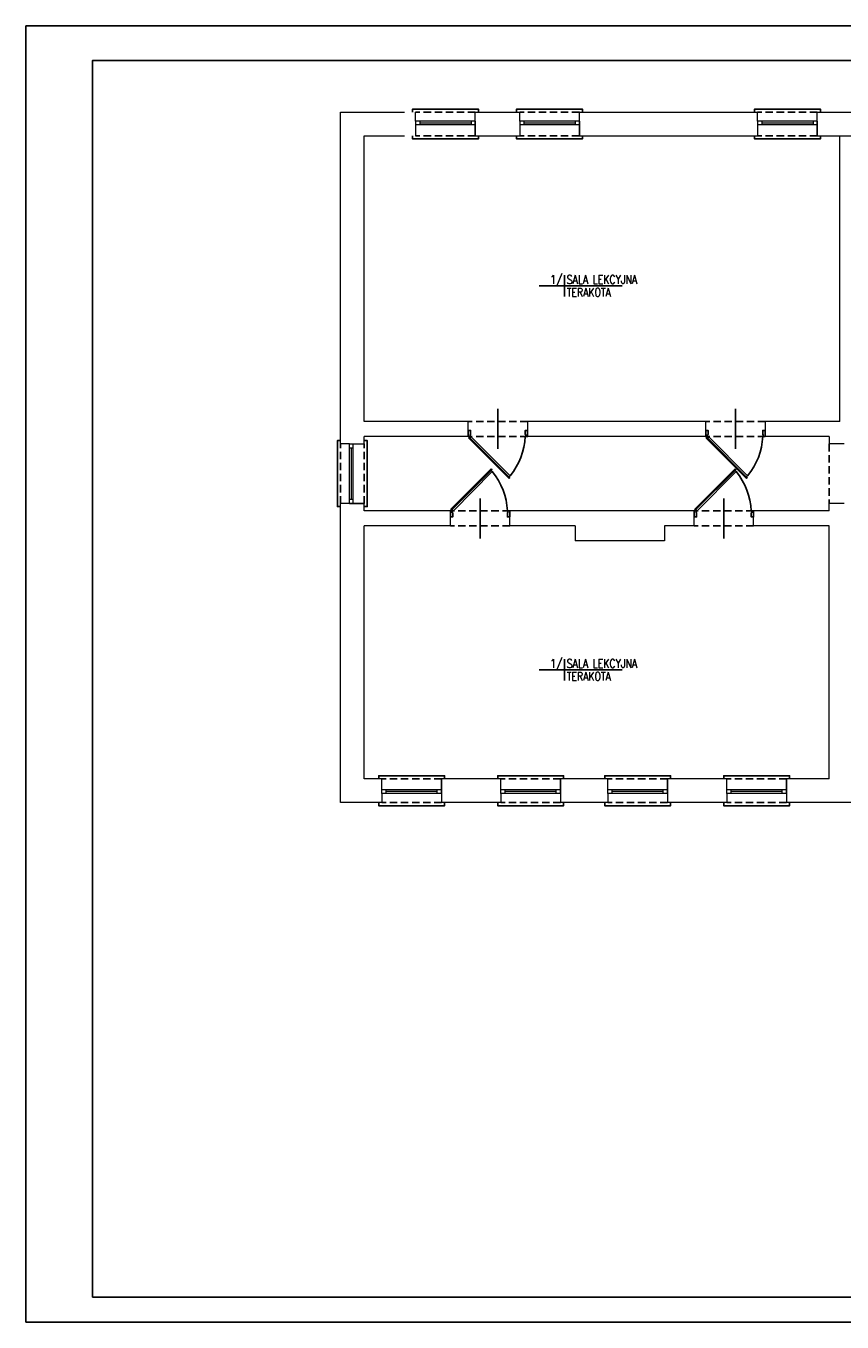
# Model space of a CAD drawing. Header units: millimetres. Extents: x -2603 to 1446, y -6775 to 6616.
# Tile 69 of 75: x -2411 to -1007, y 1948 to 4176. Entities that reach past the tile are written whole.
import ezdxf
from ezdxf.enums import TextEntityAlignment as Align

# ---------------------------------------------------------------- set-up
doc = ezdxf.new("R2010")
doc.units = ezdxf.units.MM
doc.linetypes.add('DASHED', pattern=[19.05, 12.7, -6.35])
doc.layers.get('0').update_dxf_attribs({"color": 252})
for name, color, linetype in [('1-OPIS-POM', 252, 'Continuous'), ('I-DRZWI', 252, 'Continuous'), ('I-NAD', 252, 'DASHED'), ('I-SCIANA', 252, 'Continuous'), ('I-WIDOK', 252, 'Continuous'), ('TABELKA', 252, 'Continuous')]:
    doc.layers.add(name, color=color, linetype=linetype)
doc.layers.add('I-OKNA', color=252, linetype='Continuous', lineweight=5)
doc.styles.add('ROMANS', font='romans.shx', dxfattribs={"width": 0.75})

# ---------------------------------------------------------------- blocks, each defined once
blk = doc.blocks.new('D90')
blk.add_line((32.6, 45), (-28, 45))
for points in [[(-9.2, 87.2), (-9.2, 90), (0, 90), (0, 86.3), (-6.4, 86.3), (-6.4, 87.2)], [(-72.6, 61.8), (-11.7, 0.9), (-10.6, 2), (-71.5, 62.9)], [(-9.2, 2.8), (-9.2, 0), (0, 0), (0, 3.7), (-6.4, 3.7), (-6.4, 2.8)]]:
    blk.add_lwpolyline(points, close=True)
blk.add_lwpolyline([(-11.3, 2.7), (-9.5, 4.5), (-68.6, 63.5), (-70.3, 61.8)])
blk.add_arc((-4.6, -14.5), 100.9, 92.6186, 129.3487)
blk = doc.blocks.new('OPIS-POM')
for p, q in [((-60, 0), (135, 0)), ((0, 25), (0, -25))]:
    blk.add_line(p, q)
at = {"style": 'ROMANS', "width": 0.8, "flags": 4}
blk.add_attdef('NR', text='', height=20, dxfattribs=at).set_placement((-5, 5), align=Align.RIGHT)
blk.add_attdef('NAZWA', (5, 5), '', height=20, dxfattribs=at)
blk.add_attdef('POW.', text='', height=20, dxfattribs=at).set_placement((-5, -5), align=Align.TOP_RIGHT)
blk.add_attdef('POSADZKA', text='', height=20, dxfattribs=at).set_placement((5, -5), align=Align.TOP_LEFT)

msp = doc.modelspace()

# ---------------------------------------------------------------- linework, layer by layer
at = {"layer": 'I-NAD'}
for points in [[(-1637.8, 4027.6), (-1740.6, 4027.6)], [(-1458.8, 4027.6), (-1561.5, 4027.6)], [(-1049.6, 4027.6), (-1152.3, 4027.6)], [(-1637.8, 3986.7), (-1740.6, 3986.7)], [(-1458.8, 3986.7), (-1561.5, 3986.7)], [(-1049.6, 3986.7), (-1152.3, 3986.7)], [(-1547.7, 3495.6), (-1650, 3495.6)], [(-1139.2, 3495.6), (-1241.5, 3495.6)], [(-1869.8, 3355), (-1869.8, 3457.7)], [(-1828.9, 3355), (-1828.9, 3457.7)], [(-1547.7, 3470.1), (-1650, 3470.1)], [(-1139.2, 3470.1), (-1241.5, 3470.1)], [(-1028.9, 3457.2), (-1028.9, 3355)], [(-1578.5, 3342.2), (-1680.7, 3342.2)], [(-1159.1, 3342.2), (-1261.3, 3342.2)], [(-1578.5, 3316.7), (-1680.7, 3316.7)], [(-1159.1, 3316.7), (-1261.3, 3316.7)], [(-1695.9, 2881.8), (-1798.7, 2881.8)], [(-1491.3, 2881.8), (-1594.1, 2881.8)], [(-1307.2, 2881.8), (-1409.9, 2881.8)], [(-1102.6, 2881.8), (-1205.3, 2881.8)], [(-1695.9, 2840.9), (-1798.7, 2840.9)], [(-1491.3, 2840.9), (-1594.1, 2840.9)], [(-1307.2, 2840.9), (-1409.9, 2840.9)], [(-1102.6, 2840.9), (-1205.3, 2840.9)]]:
    msp.add_lwpolyline(points, dxfattribs=at)
at = {"layer": 'I-OKNA'}
for points in [[(-1637.8, 4011.8), (-1740.6, 4011.8)], [(-1733.2, 4011.8), (-1733.2, 4005.6)], [(-1645.2, 4011.8), (-1645.2, 4005.6)], [(-1458.8, 4011.8), (-1561.5, 4011.8)], [(-1554.2, 4011.8), (-1554.2, 4005.6)], [(-1466.1, 4011.8), (-1466.1, 4005.6)], [(-1049.6, 4011.8), (-1152.3, 4011.8)], [(-1145, 4011.8), (-1145, 4005.6)], [(-1056.9, 4011.8), (-1056.9, 4005.6)], [(-1637.8, 4005.6), (-1740.6, 4005.6)], [(-1645.2, 4008.7), (-1733.2, 4008.7)], [(-1458.8, 4005.6), (-1561.5, 4005.6)], [(-1466.1, 4008.7), (-1554.2, 4008.7)], [(-1049.6, 4005.6), (-1152.3, 4005.6)], [(-1056.9, 4008.7), (-1145, 4008.7)], [(-1854.1, 3355), (-1854.1, 3457.7)], [(-1847.8, 3355), (-1847.8, 3457.7)], [(-1854.1, 3450.4), (-1847.8, 3450.4)], [(-1850.9, 3362.3), (-1850.9, 3450.4)], [(-1854.1, 3362.3), (-1847.8, 3362.3)], [(-1695.9, 2862.9), (-1798.7, 2862.9)], [(-1695.9, 2856.6), (-1798.7, 2856.6)], [(-1791.3, 2856.6), (-1791.3, 2862.9)], [(-1703.3, 2859.8), (-1791.3, 2859.8)], [(-1703.3, 2856.6), (-1703.3, 2862.9)], [(-1491.3, 2862.9), (-1594.1, 2862.9)], [(-1491.3, 2856.6), (-1594.1, 2856.6)], [(-1586.7, 2856.6), (-1586.7, 2862.9)], [(-1498.7, 2859.8), (-1586.7, 2859.8)], [(-1498.7, 2856.6), (-1498.7, 2862.9)], [(-1307.2, 2862.9), (-1409.9, 2862.9)], [(-1307.2, 2856.6), (-1409.9, 2856.6)], [(-1402.6, 2856.6), (-1402.6, 2862.9)], [(-1314.5, 2859.8), (-1402.6, 2859.8)], [(-1314.5, 2856.6), (-1314.5, 2862.9)], [(-1102.6, 2862.9), (-1205.3, 2862.9)], [(-1102.6, 2856.6), (-1205.3, 2856.6)], [(-1197.9, 2856.6), (-1197.9, 2862.9)], [(-1109.9, 2859.8), (-1197.9, 2859.8)], [(-1109.9, 2856.6), (-1109.9, 2862.9)]]:
    msp.add_lwpolyline(points, dxfattribs=at)
at = {"layer": 'I-SCIANA', "lineweight": 0}
for points in [[(-1869.8, 3457.3), (-1869.8, 4027.6), (-1759.8, 4027.6)], [(-1740.6, 4011.8), (-1740.6, 4027.6)], [(-1740.6, 4011.8), (-1740.6, 3986.7)], [(-1637.8, 4027.6), (-1561, 4027.6)], [(-1637.8, 3986.7), (-1637.8, 4027.6)], [(-1637.8, 4011.8), (-1637.8, 4027.6)], [(-1637.8, 4011.8), (-1637.8, 3986.7)], [(-1561.5, 4011.8), (-1561.5, 4027.6)], [(-1561.5, 4011.8), (-1561.5, 3986.7)], [(-1458.8, 4027.6), (-1151.9, 4027.6)], [(-1458.8, 3986.7), (-1458.8, 4027.6)], [(-1458.8, 4011.8), (-1458.8, 4027.6)], [(-1458.8, 4011.8), (-1458.8, 3986.7)], [(-1152.3, 4011.8), (-1152.3, 4027.6)], [(-1152.3, 4011.8), (-1152.3, 3986.7)], [(-1049.6, 4027.6), (-896.1, 4027.6)], [(-1049.6, 3986.7), (-1049.6, 4027.6)], [(-1049.6, 4011.8), (-1049.6, 4027.6)], [(-1049.6, 4011.8), (-1049.6, 3986.7)], [(-1828.9, 3495.6), (-1828.9, 3986.7), (-1759.8, 3986.7)], [(-1637.8, 3986.7), (-1561, 3986.7)], [(-1458.8, 3986.7), (-1151.9, 3986.7)], [(-1049.6, 3986.7), (-990.7, 3986.7)], [(-1010.5, 3495.6), (-1010.5, 3986.7)], [(-1650.1, 3495.7), (-1828.9, 3495.6)], [(-1650.1, 3470.1), (-1650.1, 3495.7)], [(-1241.5, 3495.6), (-1547.7, 3495.6)], [(-1547.7, 3470.1), (-1547.7, 3495.6)], [(-1241.5, 3470.1), (-1241.5, 3495.6)], [(-1010.5, 3495.6), (-1138.5, 3495.6)], [(-1138.5, 3470.1), (-1138.5, 3495.6)], [(-1854.1, 3457.7), (-1869.8, 3457.7)], [(-1854.1, 3457.7), (-1828.9, 3457.7)], [(-1828.9, 3457.3), (-1828.9, 3470.1)], [(-1650.1, 3470.1), (-1828.9, 3470.1)], [(-1241.5, 3470.1), (-1547.7, 3470.1)], [(-1028.9, 3470), (-1138.5, 3470.1)], [(-1028.9, 3470), (-1028.9, 3457.2)], [(-1003.3, 3457.2), (-1028.9, 3457.2)], [(-1798.2, 2840.9), (-1869.8, 2840.9), (-1869.8, 3355)], [(-1828.9, 3355), (-1869.8, 3355)], [(-1854.1, 3355), (-1869.8, 3355)], [(-1854.1, 3355), (-1828.9, 3355)], [(-1828.9, 3342.2), (-1828.9, 3355)], [(-1680.7, 3342.2), (-1828.9, 3342.2)], [(-1680.7, 3316.6), (-1680.7, 3342.2)], [(-1261.3, 3342.2), (-1578.5, 3342.2)], [(-1578.5, 3316.6), (-1578.5, 3342.2)], [(-1261.3, 3316.6), (-1261.3, 3342.2)], [(-1028.9, 3342.2), (-1159.1, 3342.2)], [(-1159.1, 3316.6), (-1159.1, 3342.2)], [(-1028.9, 3342.2), (-1028.9, 3355)], [(-1003.3, 3355), (-1028.9, 3355)], [(-1680.7, 3316.6), (-1828.9, 3316.6)], [(-1798.2, 2881.8), (-1828.9, 2881.8), (-1828.9, 3316.6)], [(-1465.8, 3316.6), (-1578.5, 3316.6)], [(-1312.3, 3316.6), (-1312.3, 3291), (-1465.8, 3291)], [(-1465.8, 3316.6), (-1465.8, 3291)], [(-1261.3, 3316.6), (-1312.3, 3316.6)], [(-1028.9, 3316.6), (-1159.1, 3316.6)], [(-1028.9, 2881.8), (-1028.9, 3316.6)], [(-1798.7, 2856.6), (-1798.7, 2881.8)], [(-1593.6, 2881.8), (-1695.9, 2881.8)], [(-1695.9, 2881.8), (-1695.9, 2840.9)], [(-1695.9, 2856.6), (-1695.9, 2881.8)], [(-1594.1, 2856.6), (-1594.1, 2881.8)], [(-1409.5, 2881.8), (-1491.3, 2881.8)], [(-1491.3, 2881.8), (-1491.3, 2840.9)], [(-1491.3, 2856.6), (-1491.3, 2881.8)], [(-1409.9, 2856.6), (-1409.9, 2881.8)], [(-1204.9, 2881.8), (-1307.2, 2881.8)], [(-1307.2, 2881.8), (-1307.2, 2840.9)], [(-1307.2, 2856.6), (-1307.2, 2881.8)], [(-1205.3, 2856.6), (-1205.3, 2881.8)], [(-1028.9, 2881.8), (-1102.6, 2881.8)], [(-1102.6, 2881.8), (-1102.6, 2840.9)], [(-1102.6, 2856.6), (-1102.6, 2881.8)], [(-1798.7, 2856.6), (-1798.7, 2840.9)], [(-1695.9, 2856.6), (-1695.9, 2840.9)], [(-1594.1, 2856.6), (-1594.1, 2840.9)], [(-1491.3, 2856.6), (-1491.3, 2840.9)], [(-1409.9, 2856.6), (-1409.9, 2840.9)], [(-1307.2, 2856.6), (-1307.2, 2840.9)], [(-1205.3, 2856.6), (-1205.3, 2840.9)], [(-1102.6, 2856.6), (-1102.6, 2840.9)], [(-1593.6, 2840.9), (-1695.9, 2840.9)], [(-1409.5, 2840.9), (-1491.3, 2840.9)], [(-1204.9, 2840.9), (-1307.2, 2840.9)], [(-611, 2840.9), (-1102.6, 2840.9)]]:
    msp.add_lwpolyline(points, dxfattribs=at)
at = {"layer": 'I-WIDOK'}
for points in [[(-1632.6, 4027.6), (-1632.6, 4032.8), (-1745.8, 4032.8), (-1745.8, 4027.6)], [(-1453.5, 4027.6), (-1453.5, 4032.8), (-1566.8, 4032.8), (-1566.8, 4027.6)], [(-1044.3, 4027.6), (-1044.3, 4032.8), (-1157.5, 4032.8), (-1157.5, 4027.6)], [(-1632.6, 3986.7), (-1632.6, 3981.4), (-1745.8, 3981.4), (-1745.8, 3986.7)], [(-1453.5, 3986.7), (-1453.5, 3981.4), (-1566.8, 3981.4), (-1566.8, 3986.7)], [(-1044.3, 3986.7), (-1044.3, 3981.4), (-1157.5, 3981.4), (-1157.5, 3986.7)], [(-1869.8, 3349.7), (-1875.1, 3349.7), (-1875.1, 3462.9), (-1869.8, 3462.9)], [(-1828.9, 3349.7), (-1823.7, 3349.7), (-1823.7, 3462.9), (-1828.9, 3462.9)], [(-1690.7, 2881.8), (-1690.7, 2887), (-1803.9, 2887), (-1803.9, 2881.8)], [(-1486, 2881.8), (-1486, 2887), (-1599.3, 2887), (-1599.3, 2881.8)], [(-1301.9, 2881.8), (-1301.9, 2887), (-1415.2, 2887), (-1415.2, 2881.8)], [(-1097.3, 2881.8), (-1097.3, 2887), (-1210.6, 2887), (-1210.6, 2881.8)], [(-1690.7, 2840.9), (-1690.7, 2835.6), (-1803.9, 2835.6), (-1803.9, 2840.9)], [(-1486, 2840.9), (-1486, 2835.6), (-1599.3, 2835.6), (-1599.3, 2840.9)], [(-1301.9, 2840.9), (-1301.9, 2835.6), (-1415.2, 2835.6), (-1415.2, 2840.9)], [(-1097.3, 2840.9), (-1097.3, 2835.6), (-1210.6, 2835.6), (-1210.6, 2840.9)]]:
    msp.add_lwpolyline(points, dxfattribs=at)
at = {"layer": 'TABELKA'}
for points in [[(-2410.8, 4175.6), (-2410.8, 1948.2), (739.1, 1948.2), (739.1, 4175.6)], [(-2296.1, 1991.2), (696.3, 1991.2), (696.3, 4116.5), (-2296.1, 4116.5)]]:
    msp.add_lwpolyline(points, close=True, dxfattribs=at)

# ---------------------------------------------------------------- block references
at = {"layer": '1-OPIS-POM', "xscale": 0.7338239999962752, "yscale": 0.7338239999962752, "zscale": 0.7338240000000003}
for p in [(-1484.2, 3728.9), (-1484.2, 3068.9)]:
    msp.add_blockref('OPIS-POM', p, dxfattribs=at).add_auto_attribs({'NR': '1/', 'NAZWA': 'SALA LEKCYJNA', 'POSADZKA': 'TERAKOTA'})
at = {"layer": 'I-DRZWI', "yscale": 1.135835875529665, "zscale": 1.135835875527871, "rotation": 270}
for p, xscale in [((-1650, 3480.5), -1.135835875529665), ((-1241.5, 3480.5), -1.135835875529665), ((-1680.7, 3331.8), 1.135835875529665), ((-1261.3, 3331.8), 1.135835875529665)]:
    msp.add_blockref('D90', p, dxfattribs=dict(at, xscale=xscale))

doc.saveas('drawing.dxf')
